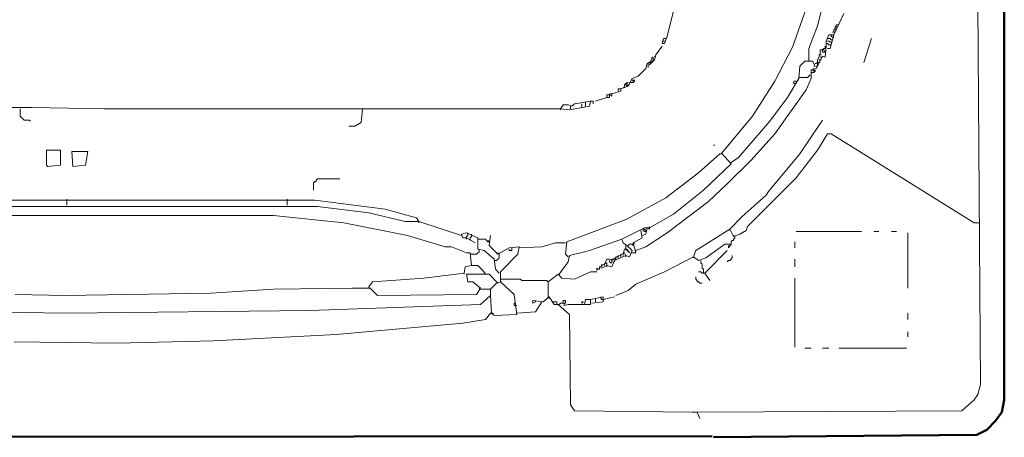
# Model space of a CAD drawing. Extents: x -19864 to 492529, y -84687 to -21221.
# Tile 29 of 34: x 481032 to 481365, y -78073 to -77932. Entities that reach past the tile are written whole.
import ezdxf

# ---------------------------------------------------------------- set-up
doc = ezdxf.new("R2010")
doc.units = 0
doc.header["$MEASUREMENT"] = 0
doc.layers.add('V-objekty', color=130, linetype='CONTINUOUS', lineweight=50)

# ---------------------------------------------------------------- blocks, each defined once
blk = doc.blocks.new('DWG-FXFQ-A_bottom')
at = {"layer": 'V-objekty'}
for p, q in [((2.884368, 4.678801), (2.883403, 6.22732)), ((2.882227, 4.668094), (2.884368, 4.678801)), ((2.876874, 4.6606), (2.882227, 4.668094)), ((2.869379, 4.653105), (2.876874, 4.6606)), ((2.860814, 4.648822), (2.869379, 4.653105)), ((2.634904, 4.647752), (1.777302, 4.646681)), ((2.635974, 4.646681), (2.860814, 4.648822))]:
    blk.add_line(p, q, dxfattribs=at)
at = {"layer": 'V-objekty', "color": 2, "lineweight": 9}
for p, q in [((2.602784, 5.013919), (2.59636, 4.989293)), ((2.703426, 4.979657), (2.715203, 5.012848)), ((2.724839, 4.997859), (2.730193, 5.019272)), ((2.864026, 4.691649), (2.861884, 5.01606)), ((2.747323, 5.008565), (2.738758, 4.990364)), ((2.717345, 4.978587), (2.724839, 4.997859)), ((2.738758, 4.994647), (2.739829, 4.995717)), ((2.739829, 4.996788), (2.740899, 4.997859)), ((2.739829, 4.995717), (2.739829, 4.996788)), ((2.740899, 4.997859), (2.740899, 4.998929)), ((2.740899, 4.998929), (2.743041, 4.998929)), ((2.74197, 4.996788), (2.740899, 4.996788)), ((2.740899, 4.996788), (2.74197, 4.996788)), ((2.59636, 4.989293), (2.594218, 4.982869)), ((2.732334, 4.985011), (2.734475, 4.990364)), ((2.734475, 4.990364), (2.738758, 4.990364)), ((2.738758, 4.990364), (2.735546, 4.978587)), ((2.736617, 4.989293), (2.736617, 4.990364)), ((2.736617, 4.990364), (2.738758, 4.990364)), ((2.737687, 4.988223), (2.736617, 4.989293)), ((2.738758, 4.992505), (2.737687, 4.992505)), ((2.738758, 4.988223), (2.737687, 4.988223)), ((2.738758, 4.992505), (2.738758, 4.994647)), ((2.739829, 4.992505), (2.738758, 4.992505)), ((2.738758, 4.992505), (2.739829, 4.992505)), ((2.740899, 4.994647), (2.739829, 4.994647)), ((2.739829, 4.994647), (2.740899, 4.994647)), ((2.586724, 4.973233), (2.592077, 4.980728)), ((2.592077, 4.982869), (2.593148, 4.987152)), ((2.594218, 4.982869), (2.592077, 4.982869)), ((2.593148, 4.987152), (2.595289, 4.987152)), ((2.594218, 4.985011), (2.593148, 4.985011)), ((2.593148, 4.985011), (2.594218, 4.985011)), ((2.688437, 4.950749), (2.703426, 4.979657)), ((2.731263, 4.978587), (2.731263, 4.980728)), ((2.731263, 4.971092), (2.732334, 4.980728)), ((2.732334, 4.980728), (2.732334, 4.985011)), ((2.733405, 4.982869), (2.732334, 4.982869)), ((2.735546, 4.987152), (2.733405, 4.987152)), ((2.734475, 4.985011), (2.733405, 4.985011)), ((2.734475, 4.981799), (2.733405, 4.982869)), ((2.735546, 4.98394), (2.734475, 4.985011)), ((2.736617, 4.981799), (2.734475, 4.981799)), ((2.736617, 4.986081), (2.735546, 4.987152)), ((2.736617, 4.98394), (2.735546, 4.98394)), ((2.737687, 4.986081), (2.736617, 4.986081)), ((2.764454, 4.966809), (2.770878, 4.987152)), ((2.58137, 4.964668), (2.583512, 4.971092)), ((2.583512, 4.971092), (2.584582, 4.971092)), ((2.584582, 4.971092), (2.584582, 4.968951)), ((2.585653, 4.968951), (2.586724, 4.973233)), ((2.585653, 4.971092), (2.586724, 4.972163)), ((2.717345, 4.96788), (2.717345, 4.978587)), ((2.723769, 4.961456), (2.729122, 4.972163)), ((2.724839, 4.968951), (2.726981, 4.973233)), ((2.726981, 4.973233), (2.72591, 4.973233)), ((2.726981, 4.973233), (2.726981, 4.977516)), ((2.726981, 4.977516), (2.730193, 4.977516)), ((2.726981, 4.973233), (2.728051, 4.973233)), ((2.728051, 4.971092), (2.726981, 4.971092)), ((2.728051, 4.971092), (2.729122, 4.971092)), ((2.729122, 4.977516), (2.730193, 4.978587)), ((2.729122, 4.975375), (2.729122, 4.977516)), ((2.731263, 4.975375), (2.729122, 4.975375)), ((2.729122, 4.972163), (2.731263, 4.971092)), ((2.730193, 4.978587), (2.731263, 4.978587)), ((2.730193, 4.977516), (2.731263, 4.975375)), ((2.735546, 4.978587), (2.733405, 4.978587)), ((2.578158, 4.961456), (2.579229, 4.965739)), ((2.579229, 4.965739), (2.5803, 4.965739)), ((2.5803, 4.965739), (2.5803, 4.966809)), ((2.5803, 4.966809), (2.58137, 4.966809)), ((2.5803, 4.965739), (2.5803, 4.962527)), ((2.5803, 4.962527), (2.5803, 4.965739)), ((2.58137, 4.964668), (2.585653, 4.968951)), ((2.58137, 4.966809), (2.582441, 4.96788)), ((2.582441, 4.96788), (2.583512, 4.96788)), ((2.583512, 4.96788), (2.584582, 4.96788)), ((2.584582, 4.96788), (2.584582, 4.968951)), ((2.708779, 4.952891), (2.70985, 4.963597)), ((2.70985, 4.963597), (2.714133, 4.96788)), ((2.714133, 4.96788), (2.720557, 4.96788)), ((2.720557, 4.96788), (2.722698, 4.963597)), ((2.722698, 4.963597), (2.721627, 4.963597)), ((2.721627, 4.963597), (2.722698, 4.963597)), ((2.723769, 4.965739), (2.722698, 4.965739)), ((2.723769, 4.965739), (2.724839, 4.966809)), ((2.723769, 4.963597), (2.724839, 4.963597)), ((2.724839, 4.964668), (2.724839, 4.968951)), ((2.724839, 4.966809), (2.72591, 4.966809)), ((2.724839, 4.963597), (2.724839, 4.964668)), ((2.726981, 4.968951), (2.72591, 4.968951)), ((2.72591, 4.966809), (2.726981, 4.966809)), ((2.726981, 4.968951), (2.728051, 4.968951)), ((2.566381, 4.952891), (2.571734, 4.955032)), ((2.571734, 4.955032), (2.578158, 4.961456)), ((2.708779, 4.953961), (2.716274, 4.953961)), ((2.716274, 4.953961), (2.717345, 4.955032)), ((2.717345, 4.955032), (2.718415, 4.956103)), ((2.719486, 4.960385), (2.723769, 4.961456)), ((2.719486, 4.952891), (2.719486, 4.960385)), ((2.719486, 4.958244), (2.721627, 4.958244)), ((2.720557, 4.960385), (2.721627, 4.961456)), ((2.721627, 4.959315), (2.720557, 4.960385)), ((2.722698, 4.960385), (2.721627, 4.959315)), ((2.721627, 4.958244), (2.722698, 4.959315)), ((2.722698, 4.959315), (2.722698, 4.960385)), ((2.556745, 4.944325), (2.563169, 4.946467)), ((2.559957, 4.945396), (2.558887, 4.945396)), ((2.559957, 4.947537), (2.561028, 4.948608)), ((2.559957, 4.945396), (2.559957, 4.947537)), ((2.561028, 4.947537), (2.562099, 4.948608)), ((2.561028, 4.948608), (2.562099, 4.948608)), ((2.561028, 4.947537), (2.562099, 4.946467)), ((2.562099, 4.946467), (2.561028, 4.947537)), ((2.562099, 4.948608), (2.563169, 4.949679)), ((2.563169, 4.949679), (2.562099, 4.949679)), ((2.562099, 4.949679), (2.562099, 4.948608)), ((2.562099, 4.946467), (2.563169, 4.947537)), ((2.563169, 4.946467), (2.566381, 4.952891)), ((2.563169, 4.947537), (2.56424, 4.947537)), ((2.56424, 4.949679), (2.567452, 4.949679)), ((2.567452, 4.950749), (2.566381, 4.95182)), ((2.568522, 4.95182), (2.567452, 4.950749)), ((2.567452, 4.949679), (2.568522, 4.950749)), ((2.568522, 4.950749), (2.568522, 4.95182)), ((2.669165, 4.920771), (2.688437, 4.950749)), ((2.699143, 4.936831), (2.708779, 4.952891)), ((2.704497, 4.948608), (2.704497, 4.950749)), ((2.704497, 4.950749), (2.706638, 4.950749)), ((2.705567, 4.948608), (2.704497, 4.948608)), ((2.705567, 4.948608), (2.706638, 4.948608)), ((2.706638, 4.950749), (2.707709, 4.950749)), ((2.715203, 4.943255), (2.719486, 4.952891)), ((2.544968, 4.936831), (2.535332, 4.933619)), ((2.544968, 4.936831), (2.544968, 4.938972)), ((2.544968, 4.938972), (2.547109, 4.938972)), ((2.544968, 4.936831), (2.547109, 4.936831)), ((2.547109, 4.938972), (2.547109, 4.940043)), ((2.547109, 4.940043), (2.549251, 4.940043)), ((2.547109, 4.936831), (2.547109, 4.938972)), ((2.547109, 4.938972), (2.549251, 4.937901)), ((2.549251, 4.940043), (2.556745, 4.942184)), ((2.549251, 4.937901), (2.549251, 4.940043)), ((2.554604, 4.942184), (2.554604, 4.944325)), ((2.554604, 4.944325), (2.556745, 4.944325)), ((2.556745, 4.942184), (2.556745, 4.944325)), ((2.684154, 4.916488), (2.699143, 4.936831)), ((2.688437, 4.905782), (2.715203, 4.943255)), ((2.505353, 4.927195), (2.507495, 4.930407)), ((2.507495, 4.930407), (2.511777, 4.930407)), ((2.511777, 4.930407), (2.514989, 4.929336)), ((2.512848, 4.926124), (2.529979, 4.929336)), ((2.513919, 4.927195), (2.513919, 4.929336)), ((2.514989, 4.929336), (2.517131, 4.931478)), ((2.517131, 4.931478), (2.531049, 4.933619)), ((2.523555, 4.928266), (2.523555, 4.931478)), ((2.526767, 4.929336), (2.526767, 4.932548)), ((2.529979, 4.929336), (2.531049, 4.933619)), ((2.531049, 4.933619), (2.533191, 4.933619)), ((2.533191, 4.933619), (2.533191, 4.931478)), ((2.533191, 4.931478), (2.533191, 4.932548)), ((1.66167, 4.926124), (2.049251, 4.928266)), ((2.043897, 4.927195), (2.043897, 4.920771)), ((2.043897, 4.920771), (2.044968, 4.9197)), ((2.049251, 4.928266), (2.053533, 4.928266)), ((2.053533, 4.928266), (2.115632, 4.927195)), ((2.115632, 4.927195), (2.443255, 4.927195)), ((2.336188, 4.927195), (2.335118, 4.915418)), ((2.443255, 4.927195), (2.505353, 4.927195)), ((2.505353, 4.927195), (2.505353, 4.926124)), ((2.505353, 4.927195), (2.512848, 4.926124)), ((2.642398, 4.888651), (2.669165, 4.920771)), ((2.044968, 4.9197), (2.046039, 4.91863)), ((2.046039, 4.91863), (2.047109, 4.917559)), ((2.047109, 4.917559), (2.051392, 4.917559)), ((2.051392, 4.917559), (2.052463, 4.916488)), ((2.329764, 4.912206), (2.324411, 4.912206)), ((2.335118, 4.915418), (2.329764, 4.912206)), ((2.657388, 4.885439), (2.684154, 4.916488)), ((2.70985, 4.888651), (2.729122, 4.917559)), ((2.668094, 4.883298), (2.688437, 4.905782)), ((2.724839, 4.891863), (2.733405, 4.905782)), ((2.733405, 4.905782), (2.736617, 4.905782)), ((2.736617, 4.905782), (2.858672, 4.829764)), ((2.635974, 4.896146), (2.637045, 4.896146)), ((2.078158, 4.891863), (2.066381, 4.891863)), ((2.066381, 4.891863), (2.066381, 4.879015)), ((2.078158, 4.879015), (2.078158, 4.891863)), ((2.101713, 4.890792), (2.087794, 4.890792)), ((2.087794, 4.890792), (2.088865, 4.877944)), ((2.099572, 4.879015), (2.101713, 4.890792)), ((2.623126, 4.872591), (2.641328, 4.888651)), ((2.641328, 4.888651), (2.643469, 4.888651)), ((2.643469, 4.888651), (2.650964, 4.880086)), ((2.683084, 4.856531), (2.70985, 4.888651)), ((2.706638, 4.868308), (2.724839, 4.891863)), ((2.066381, 4.879015), (2.067452, 4.877944)), ((2.067452, 4.877944), (2.078158, 4.879015)), ((2.088865, 4.877944), (2.099572, 4.879015)), ((2.650964, 4.880086), (2.627409, 4.857602)), ((2.647752, 4.862955), (2.668094, 4.883298)), ((2.650964, 4.881156), (2.649893, 4.881156)), ((2.650964, 4.881156), (2.657388, 4.885439)), ((2.595289, 4.851178), (2.623126, 4.872591)), ((2.294433, 4.864026), (2.295503, 4.865096)), ((2.294433, 4.857602), (2.294433, 4.864026)), ((2.295503, 4.865096), (2.296574, 4.865096)), ((2.296574, 4.866167), (2.297645, 4.867238)), ((2.296574, 4.865096), (2.296574, 4.866167)), ((2.297645, 4.867238), (2.316916, 4.867238)), ((2.631692, 4.847966), (2.647752, 4.862955)), ((2.664882, 4.826552), (2.706638, 4.868308)), ((2.627409, 4.857602), (2.601713, 4.837259)), ((2.6606, 4.835118), (2.680942, 4.853319)), ((2.680942, 4.853319), (2.683084, 4.856531)), ((1.865096, 4.849036), (2.295503, 4.849036)), ((2.083512, 4.844754), (2.083512, 4.850107)), ((2.271949, 4.844754), (2.271949, 4.850107)), ((2.295503, 4.849036), (2.35546, 4.841542)), ((2.562099, 4.832976), (2.595289, 4.851178)), ((2.59636, 4.821199), (2.631692, 4.847966)), ((2.297645, 4.843683), (1.869379, 4.843683)), ((1.906852, 4.836188), (2.260171, 4.836188)), ((2.260171, 4.836188), (2.320128, 4.829764)), ((2.341542, 4.83833), (2.297645, 4.843683)), ((2.372591, 4.830835), (2.341542, 4.83833)), ((2.35546, 4.841542), (2.382227, 4.834047)), ((2.601713, 4.837259), (2.58137, 4.825482)), ((2.320128, 4.829764), (2.374732, 4.819058)), ((2.384368, 4.830835), (2.372591, 4.830835)), ((2.382227, 4.834047), (2.384368, 4.830835)), ((2.384368, 4.830835), (2.384368, 4.829764)), ((2.420771, 4.819058), (2.384368, 4.830835)), ((2.510707, 4.813704), (2.562099, 4.832976)), ((2.649893, 4.824411), (2.6606, 4.835118)), ((2.858672, 4.829764), (2.862955, 4.829764)), ((2.374732, 4.819058), (2.406852, 4.809422)), ((2.425054, 4.821199), (2.420771, 4.820128)), ((2.420771, 4.820128), (2.421842, 4.816916)), ((2.43469, 4.816916), (2.425054, 4.821199)), ((2.425054, 4.817987), (2.426124, 4.819058)), ((2.426124, 4.820128), (2.426124, 4.821199)), ((2.426124, 4.819058), (2.426124, 4.820128)), ((2.429336, 4.819058), (2.429336, 4.820128)), ((2.429336, 4.817987), (2.429336, 4.819058)), ((2.444325, 4.810493), (2.445396, 4.819058)), ((2.577088, 4.825482), (2.557816, 4.815846)), ((2.574946, 4.816916), (2.573876, 4.82334)), ((2.574946, 4.819058), (2.578158, 4.820128)), ((2.576017, 4.824411), (2.577088, 4.824411)), ((2.576017, 4.82334), (2.576017, 4.824411)), ((2.577088, 4.82227), (2.576017, 4.82334)), ((2.58137, 4.825482), (2.577088, 4.825482)), ((2.577088, 4.824411), (2.578158, 4.82334)), ((2.578158, 4.82227), (2.577088, 4.82227)), ((2.578158, 4.820128), (2.579229, 4.825482)), ((2.578158, 4.82334), (2.578158, 4.82227)), ((2.578158, 4.809422), (2.59636, 4.821199)), ((2.579229, 4.825482), (2.58137, 4.824411)), ((2.58137, 4.825482), (2.58137, 4.826552)), ((2.58137, 4.824411), (2.58137, 4.825482)), ((2.620985, 4.80621), (2.649893, 4.824411)), ((2.649893, 4.824411), (2.649893, 4.82334)), ((2.649893, 4.824411), (2.653105, 4.817987)), ((2.653105, 4.817987), (2.658458, 4.820128)), ((2.654176, 4.817987), (2.653105, 4.819058)), ((2.658458, 4.820128), (2.663812, 4.82334)), ((2.663812, 4.82334), (2.664882, 4.826552)), ((2.706638, 4.82227), (2.762313, 4.82227)), ((2.773019, 4.82227), (2.777302, 4.82227)), ((2.788009, 4.82227), (2.792291, 4.82227)), ((2.801927, 4.77409), (2.801927, 4.821199)), ((2.421842, 4.816916), (2.425054, 4.816916)), ((2.425054, 4.816916), (2.425054, 4.817987)), ((2.425054, 4.816916), (2.425054, 4.815846)), ((2.425054, 4.816916), (2.432548, 4.812634)), ((2.428266, 4.816916), (2.429336, 4.817987)), ((2.428266, 4.815846), (2.428266, 4.816916)), ((2.428266, 4.815846), (2.428266, 4.814775)), ((2.43469, 4.807281), (2.43469, 4.816916)), ((2.43576, 4.815846), (2.43469, 4.815846)), ((2.441113, 4.815846), (2.43576, 4.815846)), ((2.442184, 4.814775), (2.441113, 4.815846)), ((2.443255, 4.813704), (2.442184, 4.814775)), ((2.444325, 4.813704), (2.443255, 4.814775)), ((2.444325, 4.813704), (2.443255, 4.813704)), ((2.489293, 4.809422), (2.501071, 4.812634)), ((2.501071, 4.812634), (2.509636, 4.812634)), ((2.509636, 4.802998), (2.510707, 4.813704)), ((2.557816, 4.815846), (2.529979, 4.80621)), ((2.558887, 4.812634), (2.557816, 4.815846)), ((2.562099, 4.810493), (2.558887, 4.812634)), ((2.563169, 4.810493), (2.56424, 4.811563)), ((2.56424, 4.811563), (2.566381, 4.811563)), ((2.566381, 4.811563), (2.567452, 4.810493)), ((2.567452, 4.812634), (2.574946, 4.816916)), ((2.567452, 4.811563), (2.568522, 4.812634)), ((2.569593, 4.804069), (2.567452, 4.812634)), ((2.567452, 4.810493), (2.567452, 4.811563)), ((2.62955, 4.799786), (2.64561, 4.811563)), ((2.64561, 4.811563), (2.650964, 4.811563)), ((2.650964, 4.811563), (2.648822, 4.808351)), ((2.650964, 4.813704), (2.652034, 4.814775)), ((2.650964, 4.811563), (2.650964, 4.813704)), ((2.652034, 4.814775), (2.653105, 4.814775)), ((2.653105, 4.815846), (2.654176, 4.816916)), ((2.653105, 4.814775), (2.653105, 4.815846)), ((2.654176, 4.816916), (2.654176, 4.817987)), ((2.705567, 4.808351), (2.705567, 4.813704)), ((2.406852, 4.809422), (2.412206, 4.809422)), ((2.412206, 4.809422), (2.425054, 4.804069)), ((2.425054, 4.804069), (2.428266, 4.804069)), ((2.428266, 4.804069), (2.429336, 4.793362)), ((2.429336, 4.802998), (2.428266, 4.802998)), ((2.429336, 4.802998), (2.433619, 4.802998)), ((2.433619, 4.802998), (2.43469, 4.804069)), ((2.440043, 4.80621), (2.43469, 4.807281)), ((2.43469, 4.804069), (2.43576, 4.805139)), ((2.43576, 4.80621), (2.43576, 4.807281)), ((2.43576, 4.805139), (2.43576, 4.80621)), ((2.448608, 4.798715), (2.440043, 4.80621)), ((2.45182, 4.802998), (2.444325, 4.810493)), ((2.461456, 4.808351), (2.45182, 4.802998)), ((2.452891, 4.802998), (2.45182, 4.804069)), ((2.452891, 4.799786), (2.452891, 4.802998)), ((2.453961, 4.788009), (2.468951, 4.802998)), ((2.470021, 4.809422), (2.461456, 4.808351)), ((2.461456, 4.807281), (2.461456, 4.80621)), ((2.461456, 4.80621), (2.463597, 4.80621)), ((2.463597, 4.80621), (2.463597, 4.808351)), ((2.468951, 4.802998), (2.470021, 4.809422)), ((2.470021, 4.808351), (2.489293, 4.809422)), ((2.511777, 4.800857), (2.509636, 4.802998)), ((2.512848, 4.801927), (2.525696, 4.805139)), ((2.529979, 4.80621), (2.525696, 4.805139)), ((2.553533, 4.800857), (2.559957, 4.804069)), ((2.556745, 4.801927), (2.556745, 4.802998)), ((2.558887, 4.802998), (2.559957, 4.807281)), ((2.558887, 4.802998), (2.558887, 4.801927)), ((2.559957, 4.807281), (2.562099, 4.807281)), ((2.559957, 4.804069), (2.561028, 4.801927)), ((2.561028, 4.807281), (2.561028, 4.810493)), ((2.56424, 4.804069), (2.561028, 4.807281)), ((2.566381, 4.80621), (2.562099, 4.810493)), ((2.562099, 4.807281), (2.56424, 4.804069)), ((2.56424, 4.800857), (2.566381, 4.80621)), ((2.56531, 4.804069), (2.569593, 4.804069)), ((2.569593, 4.80621), (2.578158, 4.809422)), ((2.618844, 4.800857), (2.620985, 4.80621)), ((2.62848, 4.786938), (2.647752, 4.80621)), ((2.648822, 4.808351), (2.648822, 4.810493)), ((2.648822, 4.810493), (2.648822, 4.808351)), ((2.449679, 4.79015), (2.448608, 4.798715)), ((2.449679, 4.797645), (2.448608, 4.797645)), ((2.449679, 4.797645), (2.450749, 4.797645)), ((2.450749, 4.797645), (2.45182, 4.798715)), ((2.45182, 4.798715), (2.452891, 4.799786)), ((2.504283, 4.785867), (2.511777, 4.796574)), ((2.511777, 4.796574), (2.512848, 4.801927)), ((2.538544, 4.792291), (2.544968, 4.795503)), ((2.540685, 4.793362), (2.540685, 4.794433)), ((2.542827, 4.794433), (2.544968, 4.798715)), ((2.542827, 4.794433), (2.542827, 4.793362)), ((2.544968, 4.798715), (2.547109, 4.798715)), ((2.544968, 4.795503), (2.544968, 4.793362)), ((2.547109, 4.798715), (2.549251, 4.797645)), ((2.547109, 4.797645), (2.547109, 4.796574)), ((2.547109, 4.796574), (2.54818, 4.795503)), ((2.54818, 4.795503), (2.549251, 4.795503)), ((2.549251, 4.797645), (2.553533, 4.800857)), ((2.549251, 4.797645), (2.549251, 4.798715)), ((2.549251, 4.798715), (2.550321, 4.798715)), ((2.549251, 4.795503), (2.549251, 4.797645)), ((2.549251, 4.792291), (2.551392, 4.797645)), ((2.551392, 4.797645), (2.561028, 4.801927)), ((2.551392, 4.797645), (2.552463, 4.798715)), ((2.551392, 4.797645), (2.551392, 4.796574)), ((2.552463, 4.799786), (2.552463, 4.800857)), ((2.552463, 4.798715), (2.552463, 4.799786)), ((2.554604, 4.800857), (2.554604, 4.801927)), ((2.554604, 4.800857), (2.554604, 4.799786)), ((2.556745, 4.801927), (2.556745, 4.800857)), ((2.561028, 4.801927), (2.561028, 4.800857)), ((2.561028, 4.801927), (2.56424, 4.800857)), ((2.594218, 4.788009), (2.618844, 4.800857)), ((2.618844, 4.800857), (2.618844, 4.799786)), ((2.618844, 4.800857), (2.623126, 4.797645)), ((2.623126, 4.797645), (2.62955, 4.799786)), ((2.625268, 4.795503), (2.625268, 4.797645)), ((2.626338, 4.794433), (2.625268, 4.795503)), ((2.626338, 4.791221), (2.626338, 4.794433)), ((2.647752, 4.796574), (2.648822, 4.797645)), ((2.648822, 4.797645), (2.649893, 4.797645)), ((2.649893, 4.797645), (2.650964, 4.798715)), ((2.650964, 4.798715), (2.652034, 4.799786)), ((2.652034, 4.799786), (2.652034, 4.801927)), ((2.705567, 4.792291), (2.705567, 4.798715)), ((2.388651, 4.782655), (2.422912, 4.786938)), ((2.423983, 4.792291), (2.422912, 4.786938)), ((2.422912, 4.786938), (2.422912, 4.785867)), ((2.422912, 4.785867), (2.422912, 4.786938)), ((2.429336, 4.793362), (2.423983, 4.792291)), ((2.426124, 4.779443), (2.425054, 4.785867)), ((2.425054, 4.785867), (2.444325, 4.785867)), ((2.43469, 4.793362), (2.429336, 4.793362)), ((2.438972, 4.789079), (2.43469, 4.793362)), ((2.441113, 4.785867), (2.438972, 4.789079)), ((2.444325, 4.785867), (2.45182, 4.778373)), ((2.452891, 4.786938), (2.449679, 4.79015)), ((2.452891, 4.786938), (2.45182, 4.788009)), ((2.453961, 4.779443), (2.453961, 4.788009)), ((2.503212, 4.785867), (2.494647, 4.779443)), ((2.506424, 4.782655), (2.503212, 4.785867)), ((2.531049, 4.788009), (2.517131, 4.781585)), ((2.536403, 4.788009), (2.531049, 4.788009)), ((2.536403, 4.789079), (2.536403, 4.791221)), ((2.536403, 4.791221), (2.537473, 4.79015)), ((2.536403, 4.79015), (2.536403, 4.789079)), ((2.537473, 4.79015), (2.538544, 4.79015)), ((2.538544, 4.79015), (2.538544, 4.792291)), ((2.538544, 4.792291), (2.540685, 4.791221)), ((2.540685, 4.793362), (2.540685, 4.792291)), ((2.540685, 4.791221), (2.544968, 4.793362)), ((2.544968, 4.793362), (2.544968, 4.792291)), ((2.544968, 4.793362), (2.549251, 4.792291)), ((2.569593, 4.777302), (2.594218, 4.788009)), ((2.625268, 4.788009), (2.623126, 4.788009)), ((2.626338, 4.786938), (2.625268, 4.788009)), ((2.627409, 4.79015), (2.626338, 4.791221)), ((2.627409, 4.786938), (2.626338, 4.786938)), ((2.627409, 4.786938), (2.627409, 4.79015)), ((2.62848, 4.786938), (2.627409, 4.786938)), ((2.632762, 4.780514), (2.62848, 4.786938)), ((2.341542, 4.775161), (2.344754, 4.779443)), ((2.344754, 4.779443), (2.388651, 4.782655)), ((2.430407, 4.779443), (2.426124, 4.779443)), ((2.436831, 4.77409), (2.430407, 4.779443)), ((2.448608, 4.776231), (2.449679, 4.777302)), ((2.449679, 4.777302), (2.450749, 4.778373)), ((2.45182, 4.778373), (2.453961, 4.779443)), ((2.471092, 4.781585), (2.453961, 4.781585)), ((2.453961, 4.779443), (2.455032, 4.779443)), ((2.465739, 4.768737), (2.453961, 4.779443)), ((2.472163, 4.780514), (2.471092, 4.781585)), ((2.493576, 4.780514), (2.472163, 4.780514)), ((2.494647, 4.779443), (2.493576, 4.780514)), ((2.494647, 4.779443), (2.494647, 4.766595)), ((2.517131, 4.781585), (2.506424, 4.782655)), ((2.563169, 4.771949), (2.569593, 4.777302)), ((2.620985, 4.781585), (2.620985, 4.783726)), ((2.622056, 4.780514), (2.620985, 4.781585)), ((2.622056, 4.779443), (2.622056, 4.780514)), ((2.623126, 4.779443), (2.622056, 4.779443)), ((2.624197, 4.778373), (2.623126, 4.779443)), ((2.624197, 4.778373), (2.626338, 4.778373)), ((2.705567, 4.723769), (2.705567, 4.782655)), ((2.039615, 4.768737), (2.082441, 4.767666)), ((2.082441, 4.767666), (2.206638, 4.769807)), ((2.206638, 4.769807), (2.260171, 4.773019)), ((2.260171, 4.773019), (2.327623, 4.77409)), ((2.327623, 4.77409), (2.342612, 4.77409)), ((2.341542, 4.775161), (2.341542, 4.77409)), ((2.342612, 4.77409), (2.349036, 4.767666)), ((2.349036, 4.767666), (2.433619, 4.768737)), ((2.433619, 4.768737), (2.436831, 4.77409)), ((2.436831, 4.773019), (2.43576, 4.77409)), ((2.436831, 4.773019), (2.445396, 4.773019)), ((2.445396, 4.773019), (2.446467, 4.77409)), ((2.445396, 4.767666), (2.445396, 4.773019)), ((2.446467, 4.77409), (2.447537, 4.775161)), ((2.447537, 4.775161), (2.448608, 4.776231)), ((2.46788, 4.751606), (2.465739, 4.768737)), ((2.552463, 4.767666), (2.563169, 4.771949)), ((2.291221, 4.754818), (2.436831, 4.760171)), ((2.436831, 4.760171), (2.445396, 4.767666)), ((2.445396, 4.767666), (2.446467, 4.752677)), ((2.465739, 4.759101), (2.465739, 4.761242)), ((2.465739, 4.761242), (2.466809, 4.761242)), ((2.490364, 4.762313), (2.481799, 4.763383)), ((2.481799, 4.763383), (2.481799, 4.761242)), ((2.481799, 4.761242), (2.48394, 4.762313)), ((2.48394, 4.762313), (2.48394, 4.763383)), ((2.48394, 4.753747), (2.489293, 4.762313)), ((2.495717, 4.766595), (2.490364, 4.762313)), ((2.494647, 4.766595), (2.495717, 4.765525)), ((2.5, 4.760171), (2.495717, 4.766595)), ((2.5, 4.762313), (2.498929, 4.762313)), ((2.502141, 4.762313), (2.5, 4.762313)), ((2.503212, 4.760171), (2.5, 4.760171)), ((2.502141, 4.760171), (2.502141, 4.762313)), ((2.512848, 4.751606), (2.503212, 4.760171)), ((2.504283, 4.760171), (2.505353, 4.761242)), ((2.505353, 4.761242), (2.509636, 4.761242)), ((2.509636, 4.763383), (2.507495, 4.763383)), ((2.507495, 4.763383), (2.507495, 4.761242)), ((2.508565, 4.759101), (2.508565, 4.761242)), ((2.511777, 4.760171), (2.508565, 4.759101)), ((2.509636, 4.761242), (2.509636, 4.763383)), ((2.531049, 4.760171), (2.511777, 4.760171)), ((2.523555, 4.761242), (2.523555, 4.762313)), ((2.523555, 4.762313), (2.524625, 4.762313)), ((2.524625, 4.762313), (2.523555, 4.761242)), ((2.525696, 4.760171), (2.526767, 4.764454)), ((2.526767, 4.764454), (2.531049, 4.764454)), ((2.541756, 4.766595), (2.531049, 4.764454)), ((2.531049, 4.764454), (2.531049, 4.760171)), ((2.53212, 4.761242), (2.541756, 4.762313)), ((2.535332, 4.762313), (2.535332, 4.765525)), ((2.539615, 4.765525), (2.539615, 4.766595)), ((2.540685, 4.764454), (2.539615, 4.765525)), ((2.541756, 4.764454), (2.540685, 4.764454)), ((2.541756, 4.764454), (2.551392, 4.766595)), ((2.541756, 4.762313), (2.541756, 4.766595)), ((2.083512, 4.752677), (1.853319, 4.755889)), ((2.083512, 4.752677), (2.291221, 4.754818)), ((2.441113, 4.747323), (2.445396, 4.752677)), ((2.445396, 4.752677), (2.447537, 4.752677)), ((2.446467, 4.752677), (2.447537, 4.751606)), ((2.447537, 4.752677), (2.448608, 4.750535)), ((2.466809, 4.759101), (2.465739, 4.759101)), ((2.466809, 4.759101), (2.46788, 4.759101)), ((2.46788, 4.752677), (2.48394, 4.753747)), ((2.801927, 4.747323), (2.801927, 4.752677)), ((2.313704, 4.734475), (2.421842, 4.744111)), ((2.421842, 4.744111), (2.441113, 4.747323)), ((2.448608, 4.750535), (2.46788, 4.751606)), ((2.513919, 4.674518), (2.512848, 4.751606)), ((2.801927, 4.732334), (2.801927, 4.736617)), ((2.038544, 4.728051), (2.126338, 4.726981)), ((2.126338, 4.726981), (2.208779, 4.729122)), ((2.208779, 4.729122), (2.313704, 4.734475)), ((2.714133, 4.722698), (2.719486, 4.722698)), ((2.729122, 4.722698), (2.734475, 4.722698)), ((2.743041, 4.722698), (2.800857, 4.722698)), ((2.861884, 4.683084), (2.864026, 4.691649)), ((2.847966, 4.669165), (2.858672, 4.678801)), ((2.858672, 4.678801), (2.861884, 4.683084)), ((2.517131, 4.669165), (2.513919, 4.674518)), ((2.617773, 4.668094), (2.517131, 4.669165)), ((2.617773, 4.668094), (2.622056, 4.668094)), ((2.622056, 4.668094), (2.847966, 4.669165)), ((2.624197, 4.662741), (2.622056, 4.668094))]:
    blk.add_line(p, q, dxfattribs=at)

msp = doc.modelspace()

# ---------------------------------------------------------------- block references
at = {"layer": 'V-objekty', "xscale": 395.586092, "yscale": 395.586092, "zscale": 395.586092}
msp.add_blockref('DWG-FXFQ-A_bottom', (480223.79, -79910.99), dxfattribs=at)

doc.saveas('drawing.dxf')
